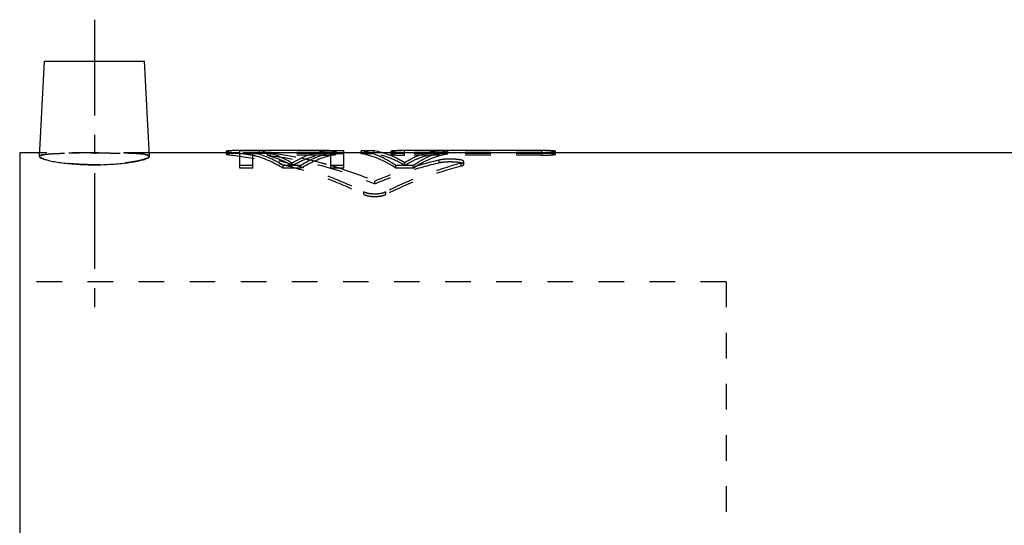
# Model space of a CAD drawing. Header units: millimetres. Extents: x 183 to 379, y 146 to 318.
# Tile 38 of 39: x 188 to 306, y 257 to 318. Entities that reach past the tile are written whole.
import ezdxf

# ---------------------------------------------------------------- set-up
doc = ezdxf.new("R2010")
doc.units = ezdxf.units.MM
doc.header["$LTSCALE"] = 30.734
doc.linetypes.add('CENTER', pattern=[0.6, 0.375, -0.075, 0.075, -0.075])
doc.linetypes.add('HIDDEN', pattern=[0.2, 0.1, -0.1])
doc.layers.get('0').update_dxf_attribs({"linetype": 'CONTINUOUS'})
doc.layers.add('DEFAULT_1', color=7, linetype='CENTER')
doc.layers.add('DEFAULT_2', color=8, linetype='HIDDEN')

msp = doc.modelspace()

# ---------------------------------------------------------------- linework, layer by layer
at = {"color": 7, "linetype": 'CONTINUOUS'}
for p, q in [((190.0648361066, 301.2370974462), (190.6642533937, 312.6746606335)), ((190.6644169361, 312.6746606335), (202.6640898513, 312.6746606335)), ((203.2637872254, 301.2348736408), (202.6642533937, 312.6746606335)), ((187.6642533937, 301.6746606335), (187.6642533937, 145.6746606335)), ((190.0877678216, 301.6746606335), (187.6642533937, 301.6746606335)), ((214.1642533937, 301.6746606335), (203.2407389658, 301.6746606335)), ((212.5133212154, 301.8535479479), (212.5133212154, 301.6746606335)), ((214.1642533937, 299.8155337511), (214.1642533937, 301.9456195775)), ((224.0699137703, 301.9456195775), (214.1642533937, 301.9456195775)), ((216.5080033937, 301.9094756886), (214.1642533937, 301.9094756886)), ((215.7267533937, 299.8155337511), (215.7267533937, 301.7162017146)), ((223.2443803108, 301.6746606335), (217.5841264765, 301.6746606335)), ((224.0699137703, 301.8641049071), (224.0699137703, 301.9456195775)), ((226.6642533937, 301.9094756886), (224.3205033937, 301.9094756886)), ((225.1017533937, 299.8155337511), (225.1017533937, 301.7162017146)), ((226.6642533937, 299.8155337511), (226.6642533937, 301.9094756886)), ((228.7475862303, 301.6746606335), (226.6642533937, 301.6746606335)), ((228.7475862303, 301.5599902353), (228.7475862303, 301.9094756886)), ((230.3100862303, 301.9094756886), (228.7475862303, 301.9094756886)), ((236.5725384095, 301.6746606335), (231.3393016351, 301.6746606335)), ((232.3246308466, 301.8536237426), (232.3246308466, 301.6746606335)), ((233.9755741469, 301.6746606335), (233.9755741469, 301.9456195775)), ((250.4850081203, 301.9456195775), (233.9755741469, 301.9456195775)), ((239.1642533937, 301.9094756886), (237.6017533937, 301.9094756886)), ((239.1642533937, 301.5599902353), (239.1642533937, 301.9094756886)), ((355.0642533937, 301.6746606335), (239.1642533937, 301.6746606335)), ((250.4850081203, 301.6746606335), (250.4850081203, 301.9456195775)), ((252.135951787, 301.6746606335), (252.135951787, 301.8535046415)), ((215.7267533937, 300.1571915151), (214.1642533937, 300.1571915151)), ((215.7267533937, 299.8155337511), (214.1642533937, 299.8155337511)), ((219.3725866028, 299.8155337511), (219.3725866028, 300.1571915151)), ((221.455919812, 300.1571915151), (219.3725866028, 300.1571915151)), ((221.455919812, 299.8155337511), (219.3725866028, 299.8155337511)), ((221.455919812, 299.8155337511), (221.455919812, 300.1571915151)), ((226.6642533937, 300.1571915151), (225.1017533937, 300.1571915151)), ((226.6642533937, 299.8155337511), (225.1017533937, 299.8155337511)), ((232.9142533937, 299.8155337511), (232.9142533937, 300.1571915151)), ((234.9975862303, 300.1571915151), (232.9142533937, 300.1571915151)), ((234.9975862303, 299.8155337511), (232.9142533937, 299.8155337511)), ((234.9975862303, 299.8155337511), (234.9975862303, 300.1571915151))]:
    msp.add_line(p, q, dxfattribs=at)
for points, start_tangent, end_tangent in [([(190.0648287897, 301.2371390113), (190.141818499, 301.1188558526), (190.380624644, 300.9904179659), (190.7760705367, 300.8555643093), (191.3264205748, 300.7183271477), (192.013583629, 300.5870491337), (192.8067268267, 300.4702771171), (193.6866502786, 300.3730198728), (194.636380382, 300.299543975), (195.6368024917, 300.2536029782), (196.6642533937, 300.2379477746)], (-0.3897536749, -5.8572031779), (6.7652558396, -0)), ([(196.6642533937, 300.2379477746), (197.7278840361, 300.2547289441), (198.7665078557, 300.3042143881), (199.74801082, 300.3831770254), (200.6439849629, 300.4862954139), (201.4399891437, 300.6085292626), (202.1211335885, 300.7449490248), (202.6609591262, 300.8881504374), (203.0379748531, 301.030669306), (203.2383117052, 301.1689764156), (203.2500105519, 301.2367647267)], (6.7617832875, 0), (-0.2003498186, 7.0882483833)), ([(214.1642533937, 301.9456195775), (213.8350783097, 301.9441158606), (213.5185471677, 301.9395708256), (213.2278392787, 301.9319240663), (213.0959927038, 301.9269220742), (212.9749170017, 301.9211324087), (212.865887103, 301.914558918), (212.7699889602, 301.9072170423), (212.68821419, 301.8991292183), (212.6213660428, 301.8903342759), (212.5701490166, 301.8808798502), (212.5505609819, 301.8759258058), (212.535060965, 301.8708324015), (212.5236968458, 301.865609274), (212.5164849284, 301.8602690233), (212.5134336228, 301.8548249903), (212.5133571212, 301.8535449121)], (-1.6623230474, 0), (0.0476269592, -1.6691725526)), ([(219.3725866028, 300.1571915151), (217.5642338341, 301.1001591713), (215.7267533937, 301.7162017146)], (-3.3848534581, 2.0887358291), (-3.863978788, 0.9432487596)), ([(219.3725866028, 299.8155337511), (217.5642338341, 300.7542890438), (215.7267533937, 301.3675796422)], (-3.386621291, 2.0804911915), (-3.8622101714, 0.9386053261)), ([(220.4142533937, 300.4482051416), (218.476760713, 301.3877371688), (216.5080033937, 301.9094756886)], (-3.5961074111, 2.1503616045), (-4.1391187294, 0.6509529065)), ([(220.4142533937, 300.4482051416), (222.3517460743, 301.3877371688), (224.3205033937, 301.9094756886)], (3.5961074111, 2.1503616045), (4.1391187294, 0.6509529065)), ([(221.455919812, 300.1571915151), (223.2642727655, 301.1001591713), (225.1017533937, 301.7162017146)], (3.3848538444, 2.0887358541), (3.8639791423, 0.9432487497)), ([(221.455919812, 299.8155337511), (223.2642727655, 300.7542890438), (225.1017533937, 301.3675796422)], (3.3866216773, 2.0804912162), (3.8622105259, 0.9386053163)), ([(224.2049861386, 301.9453713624), (224.0699137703, 301.9456195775)], (-0.1350720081, 0.000499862), (-0.135072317, 0)), ([(224.4670455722, 301.9434161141), (224.4316965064, 301.9437975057), (224.2049861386, 301.9453713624)], (-0.2620504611, 0.0029688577), (-0.262065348, 0.0009698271)), ([(225.436313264, 301.9095394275), (225.350072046, 301.9157688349), (225.2255410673, 301.9228848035), (225.0877018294, 301.9289775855), (224.7771549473, 301.9382708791), (224.4670455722, 301.9434161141)], (-0.9669018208, 0.0777330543), (-0.9699533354, 0.0109889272)), ([(232.9142533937, 300.1571915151), (230.8504227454, 301.2957198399), (229.8029985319, 301.6685651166), (228.7475862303, 301.9094756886)], (-3.7533861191, 2.5743701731), (-4.4906923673, 0.7409259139)), ([(232.9142533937, 299.8155337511), (230.8504227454, 300.9489761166), (229.8029985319, 301.3201558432), (228.7475862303, 301.5599902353)], (-3.7560667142, 2.5647004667), (-4.4880169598, 0.7371766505)), ([(233.955920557, 300.5033055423), (232.1471186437, 301.4053411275), (230.3100862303, 301.9094756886)], (-3.3460444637, 2.0540220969), (-3.8741353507, 0.6372563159)), ([(233.9755741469, 301.9456195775), (233.6139425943, 301.9437990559), (233.2685937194, 301.938276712), (232.9583242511, 301.9289985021), (232.8199035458, 301.9228798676), (232.6945860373, 301.9157148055), (232.5843055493, 301.9074728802), (232.4914820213, 301.8982023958), (232.4183572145, 301.8879984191), (232.3895264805, 301.8826082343), (232.3659740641, 301.877064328), (232.3477651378, 301.8713904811), (232.3348539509, 301.8655903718), (232.3271670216, 301.8596626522), (232.3246314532, 301.85361772)], (-1.6622358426, 0), (-0.0796047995, -1.5703212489)), ([(233.955920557, 300.5033055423), (235.7647217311, 301.4053411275), (237.6017533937, 301.9094756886)], (3.3460429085, 2.0540219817), (3.8741339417, 0.6372563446)), ([(234.9975862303, 300.1571915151), (237.0614168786, 301.2957198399), (238.108841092, 301.6685651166), (239.1642533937, 301.9094756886)], (3.7533861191, 2.5743701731), (4.4906923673, 0.7409259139)), ([(234.9975862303, 299.8155337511), (237.0614168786, 300.9489761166), (238.108841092, 301.3201558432), (239.1642533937, 301.5599902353)], (3.7560667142, 2.5647004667), (4.4880169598, 0.7371766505)), ([(252.1359518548, 301.8535046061), (252.1333450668, 301.8596414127), (252.1255691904, 301.8656125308), (252.1125317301, 301.8714669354), (252.0941405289, 301.8771903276), (252.0703429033, 301.8827664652), (252.0412440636, 301.8881713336), (251.9677214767, 301.8983634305), (251.8749475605, 301.9075862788), (251.765166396, 301.9157688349), (251.6406354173, 301.9228848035), (251.5027961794, 301.9289775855), (251.1922492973, 301.9382708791), (250.8467908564, 301.9437975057), (250.4850081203, 301.9456195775)], (-0.0004727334, 1.6286689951), (-1.6622956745, 0))]:
    msp.add_spline(points, degree=3, dxfattribs=dict(at, start_tangent=start_tangent, end_tangent=end_tangent))
at = {"layer": 'DEFAULT_1', "color": 2, "linetype": 'CENTER'}
msp.add_line((196.6642533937, 317.6746606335), (196.6642533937, 281.1746606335), dxfattribs=at)
at = {"layer": 'DEFAULT_2', "color": 8, "linetype": 'HIDDEN'}
for p, q in [((203.2407389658, 301.6746606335), (190.0877678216, 301.6746606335)), ((212.5133212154, 301.6746606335), (212.5133212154, 301.5043123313)), ((212.8421203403, 301.432762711), (212.8421205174, 301.7816772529)), ((217.5841264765, 301.6746606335), (214.1642533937, 301.6746606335)), ((224.0699137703, 301.5959726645), (214.1642533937, 301.5959726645)), ((216.5080033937, 301.5599902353), (214.1642533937, 301.5599902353)), ((216.5080033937, 301.5599902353), (216.5080033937, 301.9094756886)), ((217.4603997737, 301.3778470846), (217.4603997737, 301.726515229)), ((224.0699137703, 301.726515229), (217.4603997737, 301.726515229)), ((224.0699137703, 301.3778470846), (217.4603997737, 301.3778470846)), ((226.6642533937, 301.6746606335), (223.2443803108, 301.6746606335)), ((224.0699137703, 301.3778470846), (224.0699137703, 301.8641049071)), ((224.3205033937, 301.5599902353), (224.3205033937, 301.9094756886)), ((226.6642533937, 301.5599902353), (224.3205033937, 301.5599902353)), ((225.720857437, 301.5042692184), (225.720857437, 301.8535046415)), ((231.3393016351, 301.6746606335), (228.7475862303, 301.6746606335)), ((230.3100862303, 301.5599902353), (228.7475862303, 301.5599902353)), ((230.3100862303, 301.5599902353), (230.3100862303, 301.9094756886)), ((232.3246308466, 301.6746606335), (232.3246308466, 301.5043877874)), ((250.4850081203, 301.726515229), (233.9755741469, 301.726515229)), ((233.9755741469, 301.3778470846), (233.9755741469, 301.6746606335)), ((250.4850081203, 301.5959726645), (233.9755741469, 301.5959726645)), ((250.4850081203, 301.3778470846), (233.9755741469, 301.3778470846)), ((239.1642533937, 301.6746606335), (236.5725384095, 301.6746606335)), ((237.6017533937, 301.5599902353), (237.6017533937, 301.9094756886)), ((239.1642533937, 301.5599902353), (237.6017533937, 301.5599902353)), ((250.4850081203, 301.3778470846), (250.4850081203, 301.6746606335)), ((252.135951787, 301.5042692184), (252.135951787, 301.6746606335)), ((220.4142533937, 300.1052473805), (220.4142533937, 300.4482051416)), ((233.955920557, 300.1601016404), (233.955920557, 300.5033055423)), ((238.1265175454, 300.4575528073), (238.1265175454, 300.802091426)), ((240.7680269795, 300.0821036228), (240.7680269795, 300.4249575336)), ((241.0982324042, 300.276032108), (241.0982324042, 300.6197562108)), ((230.3925864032, 297.9369096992), (230.3925864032, 298.2701377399)), ((229.0685354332, 296.6653060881), (229.0685354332, 296.9928282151)), ((231.7114232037, 296.6646321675), (231.7114232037, 296.9921512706)), ((272.6642533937, 286.1746606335), (187.6642533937, 286.1746606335)), ((272.6642533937, 286.1746606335), (272.6642533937, 161.1746606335))]:
    msp.add_line(p, q, dxfattribs=at)
for points, start_tangent, end_tangent in [([(196.6642533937, 301.6567258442), (195.639148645, 301.6549626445), (194.6378223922, 301.6492175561), (193.6860399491, 301.6382081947), (192.8066452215, 301.6199774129), (192.0211722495, 301.5921650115), (191.3487248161, 301.5523310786), (190.805879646, 301.498352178), (190.4050479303, 301.4286309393), (190.1550573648, 301.3419793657), (190.0648287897, 301.2371390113)], (-6.6729647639, 0), (-0.3844366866, -5.7772996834)), ([(196.6642533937, 300.2379477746), (195.5999753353, 300.2547494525), (194.5610331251, 300.3042762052), (193.57921986, 300.3833016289), (192.6827545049, 300.4865319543), (191.8860998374, 300.6089539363), (191.2047372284, 300.7455545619), (190.6654281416, 300.8888125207), (190.289464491, 301.0311850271), (190.0900443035, 301.1691729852), (190.0783947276, 301.2367652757)], (-6.7618396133, 0), (0.2015431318, 7.0879494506)), ([(190.0783947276, 301.2367652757), (190.0912082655, 301.2941532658), (190.2933564, 301.3982271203), (190.6711849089, 301.4792893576), (191.2096600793, 301.541044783), (191.8889601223, 301.5858343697), (192.6841320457, 301.6165292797), (193.5801316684, 301.6365102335), (194.5633318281, 301.6485857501), (195.6031483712, 301.6548326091), (196.6642533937, 301.6567258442)], (0.1988443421, 6.9930373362), (6.6712943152, 0)), ([(196.6642533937, 301.6567258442), (197.6893588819, 301.6549626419), (198.6906844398, 301.6492175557), (199.6424664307, 301.638208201), (200.5218621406, 301.6199773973), (201.3073373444, 301.5921648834), (201.9797853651, 301.5523308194), (202.5226290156, 301.4983519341), (202.9234605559, 301.4286305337), (203.1734521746, 301.3419778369), (203.2636779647, 301.2371389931)], (6.6729635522, 0), (0.3847036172, -5.7772463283)), ([(203.2500105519, 301.2367647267), (203.2371770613, 301.2942874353), (203.0341318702, 301.3985454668), (202.6552059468, 301.4796150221), (202.1161397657, 301.5412779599), (201.4370033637, 301.5859618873), (200.6424845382, 301.6165845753), (199.7470302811, 301.6365325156), (198.7641881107, 301.6485943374), (197.7247167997, 301.6548349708), (196.6642533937, 301.6567258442)], (-0.1976673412, 6.9933440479), (-6.6712499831, 0)), ([(203.2636779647, 301.2371389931), (203.1866792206, 301.1188487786), (202.9478572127, 300.9904075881), (202.5523896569, 300.855550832), (202.0020171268, 300.7183120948), (201.3148375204, 300.5870347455), (200.5216906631, 300.4702656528), (199.6417778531, 300.3730124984), (198.6920720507, 300.2995406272), (197.6916793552, 300.2536022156), (196.6642533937, 300.2379477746)], (0.3900244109, -5.8571507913), (-6.7652565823, -0)), ([(214.1642533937, 301.5959726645), (213.8350783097, 301.5944756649), (213.5185471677, 301.5899509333), (213.2278392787, 301.5823383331), (213.0959927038, 301.5773586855), (212.9749170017, 301.5715948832), (212.865887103, 301.5650507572), (212.7699889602, 301.5577416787), (212.68821419, 301.549689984), (212.6213660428, 301.5409343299), (212.5701490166, 301.5315221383), (212.5505609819, 301.5265902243), (212.535060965, 301.5215195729), (212.5236968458, 301.5163197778), (212.5164849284, 301.5110033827), (212.5134336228, 301.505583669), (212.5133575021, 301.5043094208)], (-1.6622359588, 0), (0.0482527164, -1.6689194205)), ([(212.5133571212, 301.8535449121), (212.514551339, 301.8492905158), (212.5198429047, 301.8436791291), (212.5292988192, 301.8380051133), (212.5429059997, 301.8322829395), (212.5606513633, 301.8265270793), (212.6083477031, 301.8149870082), (212.6715001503, 301.8035747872), (212.8421205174, 301.7816772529)], (0.0097923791, -0.3431915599), (0.339889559, -0.0359288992)), ([(212.5133575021, 301.5043094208), (212.514551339, 301.5000739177), (212.5198429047, 301.4944875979), (212.5292988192, 301.4888389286), (212.5429059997, 301.4831423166), (212.5606513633, 301.4774121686), (212.6083477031, 301.4659236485), (212.6715001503, 301.4545624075), (212.8421203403, 301.432762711)], (0.0099186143, -0.3430556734), (0.3398054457, -0.03575956)), ([(212.8421203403, 301.432762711), (216.9457195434, 300.8084085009), (221.0314479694, 299.802186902), (225.079053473, 298.4187668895), (229.0685354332, 296.6653060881)], (16.900622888, -1.7785437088), (15.2626290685, -7.4730466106)), ([(212.8421205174, 301.7816772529), (216.9456567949, 301.1538964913), (221.031322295, 300.142534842), (225.0789906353, 298.7535321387), (229.0685354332, 296.9928282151)], (16.9062253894, -1.7871166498), (15.2551794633, -7.502915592)), ([(220.4142533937, 300.1052473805), (218.476760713, 301.0405823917), (216.5080033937, 301.5599902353)], (-3.5982538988, 2.1420334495), (-4.1371695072, 0.6477398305)), ([(217.4603997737, 301.726515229), (217.8490526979, 301.6792715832)], (0.3888324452, -0.045520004), (0.3884684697, -0.0489640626)), ([(217.4603997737, 301.3778470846), (223.9670595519, 300.1340727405), (230.3925864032, 297.9369096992)], (13.3250752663, -1.5529771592), (12.3711883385, -5.1887443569)), ([(217.8490526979, 301.6792715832), (221.5550891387, 301.0541179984)], (3.7278364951, -0.4698708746), (3.6798766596, -0.7775865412)), ([(220.4142533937, 300.1052473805), (222.3517460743, 301.0405823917), (224.3205033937, 301.5599902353)], (3.5982538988, 2.1420334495), (4.1371695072, 0.6477398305)), ([(221.5550891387, 301.0541179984), (223.9670595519, 300.4771598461), (225.1021826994, 300.1587164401)], (3.5799529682, -0.7564718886), (3.5105071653, -1.031587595)), ([(224.0699137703, 301.726515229), (224.4316207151, 301.7300164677), (224.7770694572, 301.7402830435), (225.0874204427, 301.7564397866), (225.2258675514, 301.7664274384), (225.3511968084, 301.7775179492), (225.4614699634, 301.7895500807), (225.5542651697, 301.8022517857), (225.6273408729, 301.8153127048), (225.6561410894, 301.821868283), (225.6796602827, 301.8283800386), (225.6978341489, 301.8348101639), (225.7107089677, 301.8411513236), (225.7183586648, 301.8474038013), (225.7208575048, 301.8535046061)], (1.6655810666, 0), (-0.0004736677, 1.6318879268)), ([(225.7208575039, 301.5042691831), (225.7182507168, 301.5103785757), (225.7104748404, 301.5163230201), (225.6974373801, 301.5221512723), (225.6790461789, 301.5278490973), (225.6552485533, 301.5334003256), (225.6261497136, 301.5387810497), (225.5526271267, 301.5489276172), (225.4598532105, 301.5581092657), (225.350072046, 301.5662552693), (225.2255410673, 301.5733394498), (225.0877018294, 301.5794050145), (224.7771549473, 301.5886567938), (224.4316965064, 301.5941587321), (224.0699137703, 301.5959726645)], (-0.0004461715, 1.6278518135), (-1.6622082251, 0)), ([(224.0699137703, 301.3778470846), (224.4316207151, 301.3813326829), (224.7770694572, 301.3915533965), (225.0874204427, 301.4076379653), (225.2258675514, 301.4175810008), (225.3511968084, 301.4286219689), (225.4614699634, 301.4406003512), (225.5542651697, 301.453245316), (225.6273408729, 301.4662478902), (225.6561410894, 301.4727741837), (225.6796602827, 301.4792568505), (225.6978341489, 301.4856582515), (225.7107089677, 301.4919710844), (225.7183586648, 301.4981956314), (225.7208575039, 301.5042691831)], (1.6654653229, 0), (-0.0004470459, 1.6310415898)), ([(225.7208575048, 301.8535046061), (225.7182507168, 301.8596414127), (225.7104748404, 301.8656125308), (225.6974373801, 301.8714669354), (225.6790461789, 301.8771903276), (225.6552485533, 301.8827664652), (225.6261497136, 301.8881713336), (225.5526271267, 301.8983634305), (225.4598532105, 301.9075862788), (225.436313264, 301.9095394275)], (-8.39356e-05, 0.2891762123), (-0.2942008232, 0.0236519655)), ([(233.955920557, 300.1601016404), (232.1471186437, 301.0581077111), (230.3100862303, 301.5599902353)], (-3.3480946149, 2.0460993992), (-3.8722319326, 0.6340979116)), ([(232.3246314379, 301.5043813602), (232.3349387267, 301.49194159), (232.3479407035, 301.4855692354), (232.366298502, 301.4791109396), (232.3900655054, 301.4725862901), (232.4191372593, 301.4660348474), (232.4926193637, 301.453029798), (232.5853745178, 301.4404370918), (232.6951564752, 301.4285375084), (232.8197041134, 301.4175704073), (232.9575727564, 301.407669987), (233.2682016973, 301.3915621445), (233.613740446, 301.3813351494), (233.9755741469, 301.3778470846)], (-0.0808616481, -1.5717954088), (1.6650413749, 0)), ([(232.3246314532, 301.85361772), (232.3349387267, 301.8411216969), (232.3479407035, 301.8347207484), (232.366298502, 301.8282334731), (232.3900655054, 301.8216795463), (232.4191372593, 301.8150987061), (232.4926193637, 301.8020353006), (232.5853745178, 301.7893860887), (232.6951564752, 301.7774331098), (232.8197041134, 301.7664167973), (232.9575727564, 301.7564719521), (233.2682016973, 301.7402918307), (233.613740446, 301.7300189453), (233.9755741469, 301.726515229)], (-0.0797447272, -1.573081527), (1.6651576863, -0)), ([(233.9755741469, 301.5959726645), (233.6139425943, 301.5941602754), (233.2685937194, 301.5886626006), (232.9583242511, 301.5794258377), (232.8199035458, 301.573334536), (232.6945860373, 301.5662014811), (232.5843055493, 301.5579963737), (232.4914820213, 301.5487673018), (232.4183572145, 301.5386089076), (232.3895264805, 301.5332428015), (232.3659740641, 301.5277236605), (232.3477651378, 301.5220751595), (232.3348539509, 301.5163009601), (232.3271670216, 301.5103997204), (232.3246314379, 301.5043813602)], (-1.6621492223, 0), (-0.0807211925, -1.5690652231)), ([(233.955920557, 300.1601016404), (235.7647217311, 301.0581077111), (237.6017533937, 301.5599902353)], (3.3480930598, 2.0460992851), (3.8722305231, 0.63409794)), ([(241.098219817, 300.6197562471), (241.0978256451, 300.6267409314), (241.048508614, 300.6954006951), (240.992303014, 300.7284490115), (240.9154430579, 300.7599330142), (240.8190380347, 300.7892499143), (240.705794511, 300.8158864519), (240.578340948, 300.8394623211), (240.4373961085, 300.8600395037), (240.1169529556, 300.8923568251), (239.7554033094, 300.9115534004), (239.3805304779, 300.9162307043), (239.0171033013, 300.9068055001), (238.6773459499, 300.884043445), (238.3751823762, 300.8486504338), (238.1265175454, 300.802091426)], (0.0024036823, 3.0612799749), (-2.9673244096, -0.702143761)), ([(250.4850081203, 301.726515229), (250.8467150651, 301.7300164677), (251.1921638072, 301.7402830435), (251.5025147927, 301.7564397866), (251.6409619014, 301.7664274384), (251.7662911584, 301.7775179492), (251.8765643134, 301.7895500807), (251.9693595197, 301.8022517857), (252.0424352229, 301.8153127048), (252.0712354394, 301.821868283), (252.0947546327, 301.8283800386), (252.1129284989, 301.8348101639), (252.1258033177, 301.8411513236), (252.1334530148, 301.8474038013), (252.1359518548, 301.8535046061)], (1.6655810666, 0), (-0.0004736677, 1.6318879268)), ([(252.1359518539, 301.5042691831), (252.1333450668, 301.5103785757), (252.1255691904, 301.5163230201), (252.1125317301, 301.5221512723), (252.0941405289, 301.5278490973), (252.0703429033, 301.5334003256), (252.0412440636, 301.5387810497), (251.9677214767, 301.5489276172), (251.8749475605, 301.5581092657), (251.765166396, 301.5662552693), (251.6406354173, 301.5733394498), (251.5027961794, 301.5794050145), (251.1922492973, 301.5886567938), (250.8467908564, 301.5941587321), (250.4850081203, 301.5959726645)], (-0.0004461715, 1.6278518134), (-1.6622082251, 0)), ([(250.4850081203, 301.3778470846), (250.8467150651, 301.3813326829), (251.1921638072, 301.3915533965), (251.5025147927, 301.4076379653), (251.6409619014, 301.4175810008), (251.7662911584, 301.4286219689), (251.8765643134, 301.4406003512), (251.9693595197, 301.453245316), (252.0424352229, 301.4662478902), (252.0712354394, 301.4727741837), (252.0947546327, 301.4792568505), (252.1129284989, 301.4856582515), (252.1258033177, 301.4919710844), (252.1334530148, 301.4981956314), (252.1359518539, 301.5042691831)], (1.6654653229, 0), (-0.0004470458, 1.6310415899)), ([(225.1021826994, 300.1587164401), (226.6205250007, 299.6853408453)], (1.5260956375, -0.4484540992), (1.5103556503, -0.4980412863)), ([(238.1265175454, 300.802091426), (234.2391079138, 299.7064922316), (230.3925864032, 298.2701377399)], (-7.9259294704, -1.8754747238), (-7.5091384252, -3.1544577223)), ([(238.1265175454, 300.4575528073), (234.2391079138, 299.366847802), (230.3925864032, 297.9369096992)], (-7.9243331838, -1.8667206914), (-7.5108748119, -3.1410925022)), ([(240.7680269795, 300.4249575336), (236.2045723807, 298.9430117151), (231.7114232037, 296.9921512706)], (-9.3587398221, -2.5367252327), (-8.7058067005, -4.269650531)), ([(240.7680269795, 300.0821036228), (236.2045723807, 298.6067778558), (231.7114232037, 296.6646321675)], (-9.3562813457, -2.5247299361), (-8.7083933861, -4.2518403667)), ([(241.0982192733, 300.2760321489), (241.0978256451, 300.2829856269), (241.048508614, 300.3513386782), (240.992303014, 300.3842393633), (240.9154430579, 300.4155827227), (240.8190380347, 300.4447686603), (240.705794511, 300.4712862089), (240.578340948, 300.4947567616), (240.4373961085, 300.5152420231), (240.1169529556, 300.5474149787), (239.7554033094, 300.5665258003), (239.3805304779, 300.5711822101), (239.0171033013, 300.5617991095), (238.6773459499, 300.5391387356), (238.3751823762, 300.5039038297), (238.1265175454, 300.4575528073)], (0.0024228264, 3.0608019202), (-2.9674524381, -0.6990373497)), ([(240.7680269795, 300.4249575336), (240.8699499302, 300.4558538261), (240.9534475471, 300.4882477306), (241.018931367, 300.5221258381), (241.0654060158, 300.556878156), (241.0917601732, 300.5918420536), (241.0973247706, 300.6093108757), (241.098219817, 300.6197562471)], (0.3864309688, 0.1047437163), (0.0003156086, 0.4019525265)), ([(240.7680269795, 300.0821036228), (240.8699499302, 300.1128618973), (240.9534475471, 300.1451110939), (241.018931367, 300.1788378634), (241.0654060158, 300.213434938), (241.0917601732, 300.2482426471), (241.0973247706, 300.2656334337), (241.0982192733, 300.2760321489)], (0.3860660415, 0.1041773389), (0.0003177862, 0.4014653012)), ([(226.6205250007, 299.6853408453), (230.3925864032, 298.2701377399)], (3.8286834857, -1.2625122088), (3.7116387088, -1.5637270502)), ([(229.0685354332, 296.9928282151), (229.261161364, 296.9132841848), (229.4911112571, 296.8461928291), (229.7415142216, 296.7961576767), (229.9977887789, 296.7639863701), (230.2566086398, 296.7481624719), (230.5169814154, 296.7479312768), (230.777476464, 296.7634305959), (231.0381322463, 296.7958866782), (231.2916210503, 296.8465318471), (231.521308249, 296.9136786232), (231.7114232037, 296.9921512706)], (2.4303176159, -1.1952968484), (2.43165499, 1.1925738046)), ([(229.0685354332, 296.6653060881), (229.261161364, 296.5861173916), (229.4911112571, 296.5193257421), (229.7415142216, 296.4695141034), (229.9977887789, 296.4374865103), (230.2566086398, 296.4217332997), (230.5169814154, 296.4215031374), (230.777476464, 296.436933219), (231.0381322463, 296.4692443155), (231.2916210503, 296.5196632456), (231.521308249, 296.5865100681), (231.7114232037, 296.6646321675)], (2.431919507, -1.1907416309), (2.4332481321, 1.1880242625))]:
    msp.add_spline(points, degree=3, dxfattribs=dict(at, start_tangent=start_tangent, end_tangent=end_tangent))

doc.saveas('drawing.dxf')
